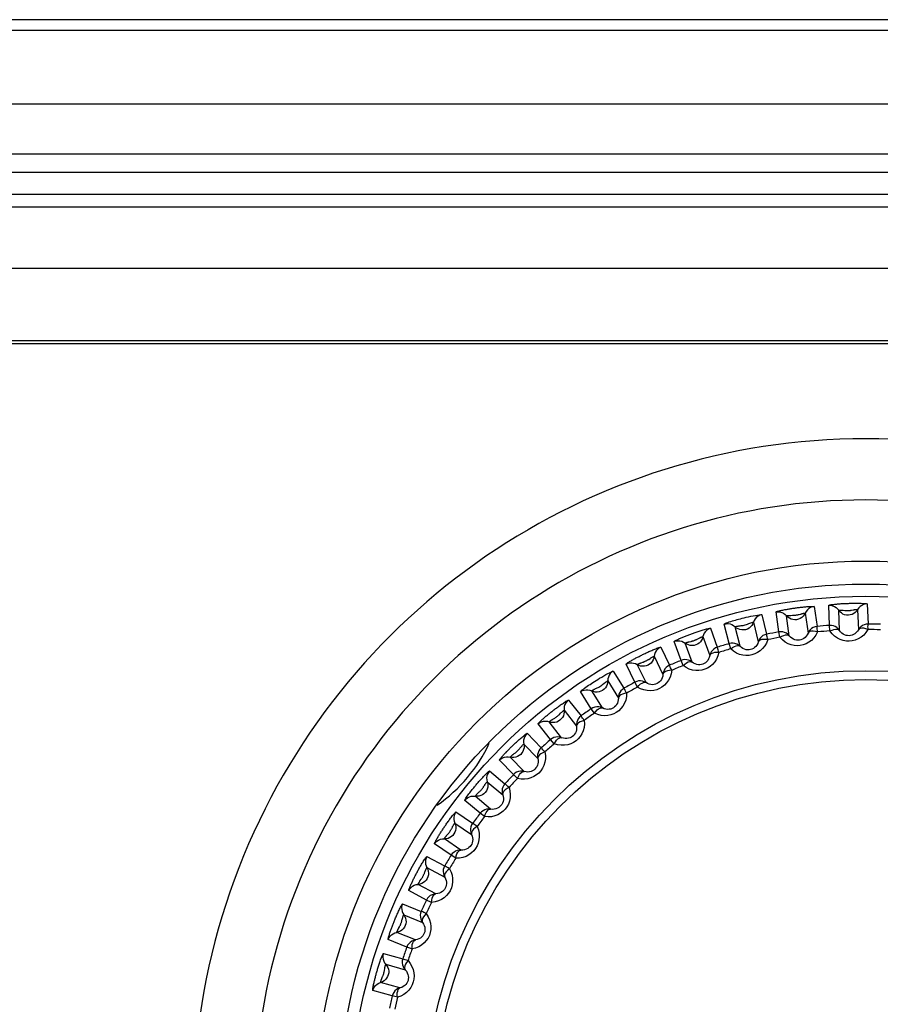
# Model space of a CAD drawing. Header units: millimetres. Extents: x -531 to 1423, y -716 to 1118.
# Tile 71 of 112: x 298 to 312, y 512 to 528. Entities that reach past the tile are written whole.
import ezdxf

# ---------------------------------------------------------------- set-up
doc = ezdxf.new("R2010")
doc.units = ezdxf.units.MM
doc.header["$LTSCALE"] = 23.1
doc.layers.get('0').update_dxf_attribs({"linetype": 'CONTINUOUS'})

msp = doc.modelspace()

# ---------------------------------------------------------------- linework, layer by layer
at = {"color": 7}
for p, q in [((331.942, 528.449), (244.349, 528.449)), ((331.344, 528.27), (244.947, 528.27)), ((332.54, 527.07), (243.752, 527.07)), ((248.037, 526.258), (328.254, 526.258)), ((248.836, 525.958), (327.455, 525.958)), ((249.195, 525.599), (327.096, 525.599)), ((250.639, 525.39), (325.652, 525.39)), ((249.649, 524.39), (326.642, 524.39)), ((322.752, 523.2), (253.539, 523.2)), ((322.596, 523.149), (253.696, 523.149)), ((311.303, 518.857), (311.349, 518.531)), ((311.553, 518.549), (311.541, 518.878)), ((312.171, 518.9), (312.183, 518.571)), ((310.445, 518.724), (310.524, 518.404)), ((310.725, 518.443), (310.679, 518.769)), ((310.896, 518.38), (310.851, 518.706)), ((310.921, 518.713), (310.95, 518.714)), ((311.156, 518.749), (311.202, 518.423)), ((311.717, 518.468), (311.705, 518.797)), ((311.776, 518.797), (311.805, 518.794)), ((312.013, 518.807), (312.025, 518.479)), ((309.913, 518.252), (309.833, 518.571)), ((310.309, 518.6), (310.389, 518.281)), ((311.559, 518.459), (311.553, 518.549)), ((309.605, 518.501), (309.717, 518.192)), ((310.09, 518.207), (310.01, 518.526)), ((310.741, 518.355), (310.725, 518.443)), ((309.125, 517.977), (309.012, 518.286)), ((309.306, 517.95), (309.193, 518.259)), ((309.26, 518.281), (309.289, 518.288)), ((309.483, 518.365), (309.596, 518.056)), ((309.938, 518.166), (309.913, 518.252)), ((308.793, 518.192), (308.937, 517.897)), ((308.37, 517.62), (308.226, 517.916)), ((308.553, 517.613), (308.409, 517.909)), ((308.473, 517.938), (308.501, 517.947)), ((308.686, 518.044), (308.83, 517.748)), ((309.159, 517.893), (309.125, 517.977)), ((308.017, 517.8), (308.192, 517.521)), ((307.927, 517.641), (308.101, 517.362)), ((308.413, 517.541), (308.37, 517.62)), ((307.657, 517.187), (307.483, 517.466)), ((307.84, 517.199), (307.665, 517.478)), ((307.287, 517.329), (307.49, 517.07)), ((307.214, 517.162), (307.416, 516.903)), ((307.708, 517.113), (307.657, 517.187)), ((306.993, 516.682), (306.79, 516.941)), ((307.173, 516.713), (306.971, 516.972)), ((307.028, 517.014), (307.053, 517.029)), ((306.61, 516.785), (306.839, 516.548)), ((306.555, 516.61), (306.783, 516.374)), ((307.051, 516.613), (306.993, 516.682)), ((306.385, 516.11), (306.157, 516.347)), ((306.561, 516.16), (306.333, 516.396)), ((305.994, 516.172), (306.246, 515.961)), ((305.957, 515.993), (306.209, 515.782)), ((306.45, 516.048), (306.385, 516.11)), ((305.898, 515.915), (305.911, 515.934)), ((305.841, 515.478), (305.589, 515.689)), ((306.011, 515.546), (305.759, 515.757)), ((305.445, 515.499), (305.718, 515.315)), ((305.912, 515.423), (305.841, 515.478)), ((305.427, 515.317), (305.7, 515.133)), ((305.527, 514.877), (305.255, 515.061)), ((305.297, 515.12), (305.317, 515.142)), ((305.365, 514.792), (305.093, 514.976)), ((304.97, 514.771), (305.26, 514.617)), ((305.442, 514.745), (305.365, 514.792)), ((304.971, 514.589), (305.261, 514.434)), ((304.861, 514.377), (304.878, 514.402)), ((304.964, 514.06), (304.674, 514.215)), ((305.116, 514.162), (304.826, 514.316)), ((305.045, 514.021), (304.964, 514.06)), ((304.573, 513.998), (304.878, 513.875)), ((304.593, 513.817), (304.898, 513.693)), ((304.506, 513.595), (304.52, 513.621)), ((304.642, 513.291), (304.337, 513.414)), ((304.783, 513.408), (304.478, 513.531)), ((304.726, 513.26), (304.642, 513.291)), ((304.259, 513.188), (304.575, 513.098)), ((304.298, 513.01), (304.614, 512.919)), ((304.235, 512.78), (304.246, 512.808)), ((304.402, 512.492), (304.085, 512.582)), ((304.529, 512.623), (304.213, 512.713)), ((304.489, 512.47), (304.402, 512.492))]:
    msp.add_line(p, q, dxfattribs=at)
for points in [[(310.679, 518.769), (310.681, 518.771), (310.686, 518.774), (310.695, 518.777), (310.705, 518.78), (310.718, 518.783), (310.731, 518.787), (310.745, 518.79), (310.76, 518.794), (310.776, 518.797), (310.791, 518.8), (310.806, 518.803), (310.821, 518.806), (310.835, 518.809), (310.85, 518.811), (310.864, 518.814), (310.879, 518.816), (310.893, 518.819), (310.908, 518.821), (310.923, 518.824), (310.938, 518.826), (310.953, 518.828), (310.969, 518.83), (310.984, 518.833), (310.999, 518.835), (311.015, 518.837), (311.031, 518.839), (311.047, 518.841), (311.064, 518.843), (311.081, 518.845), (311.098, 518.847), (311.115, 518.849), (311.132, 518.851), (311.149, 518.852), (311.167, 518.854), (311.185, 518.856), (311.204, 518.857), (311.222, 518.858), (311.239, 518.859), (311.256, 518.86), (311.271, 518.86), (311.284, 518.86), (311.294, 518.86), (311.3, 518.858), (311.303, 518.857)], [(311.303, 518.857), (311.272, 518.851), (311.242, 518.839), (311.215, 518.823), (311.191, 518.802), (311.171, 518.777), (311.156, 518.749)], [(311.541, 518.878), (311.543, 518.88), (311.549, 518.882), (311.557, 518.884), (311.568, 518.886), (311.581, 518.888), (311.595, 518.89), (311.609, 518.892), (311.625, 518.893), (311.64, 518.895), (311.656, 518.897), (311.671, 518.898), (311.686, 518.899), (311.701, 518.901), (311.715, 518.902), (311.73, 518.903), (311.744, 518.904), (311.759, 518.905), (311.775, 518.905), (311.79, 518.906), (311.805, 518.907), (311.82, 518.908), (311.835, 518.908), (311.851, 518.909), (311.866, 518.909), (311.882, 518.91), (311.898, 518.91), (311.915, 518.911), (311.932, 518.911), (311.949, 518.911), (311.966, 518.911), (311.983, 518.911), (312, 518.911), (312.018, 518.911), (312.035, 518.911), (312.054, 518.911), (312.072, 518.91), (312.09, 518.909), (312.107, 518.909), (312.124, 518.908), (312.139, 518.906), (312.152, 518.905), (312.162, 518.903), (312.168, 518.902), (312.171, 518.9)], [(311.541, 518.878), (311.573, 518.877), (311.604, 518.871), (311.634, 518.86), (311.661, 518.843), (311.685, 518.822), (311.705, 518.797)], [(312.171, 518.9), (312.139, 518.897), (312.108, 518.889), (312.08, 518.875), (312.053, 518.857), (312.031, 518.834), (312.013, 518.807)], [(309.833, 518.571), (309.835, 518.574), (309.842, 518.577), (309.854, 518.583), (309.87, 518.589), (309.891, 518.597), (309.915, 518.605), (309.939, 518.613), (309.965, 518.621), (309.99, 518.628), (310.015, 518.636), (310.041, 518.643), (310.067, 518.65), (310.096, 518.657), (310.126, 518.665), (310.158, 518.673), (310.192, 518.681), (310.229, 518.69), (310.267, 518.698), (310.306, 518.706), (310.344, 518.713), (310.376, 518.718), (310.403, 518.722), (310.422, 518.724), (310.435, 518.725), (310.442, 518.725), (310.445, 518.724)], [(310.445, 518.724), (310.414, 518.714), (310.386, 518.7), (310.36, 518.681), (310.339, 518.657), (310.322, 518.63), (310.309, 518.6)], [(310.679, 518.769), (310.711, 518.772), (310.743, 518.769), (310.774, 518.761), (310.802, 518.747), (310.828, 518.729), (310.851, 518.706)], [(311.156, 518.749), (311.141, 518.721), (311.123, 518.697), (311.1, 518.676), (311.074, 518.66), (311.045, 518.648), (311.015, 518.641), (310.985, 518.639), (310.954, 518.643), (310.924, 518.652), (310.897, 518.665), (310.872, 518.684), (310.851, 518.706)], [(310.851, 518.706), (310.851, 518.706), (310.854, 518.707), (310.857, 518.708), (310.862, 518.709), (310.867, 518.71), (310.873, 518.71), (310.879, 518.711), (310.886, 518.712), (310.893, 518.712), (310.9, 518.713), (310.907, 518.713), (310.914, 518.713), (310.921, 518.713)], [(310.95, 518.714), (310.958, 518.714), (310.967, 518.714), (310.975, 518.715), (310.984, 518.716), (310.993, 518.716), (311.002, 518.718), (311.011, 518.719), (311.02, 518.72), (311.029, 518.722), (311.038, 518.724), (311.047, 518.726), (311.056, 518.729), (311.082, 518.735)], [(311.082, 518.735), (311.09, 518.737), (311.098, 518.74), (311.106, 518.741), (311.114, 518.743), (311.122, 518.745), (311.129, 518.746), (311.136, 518.747), (311.142, 518.748), (311.148, 518.749), (311.152, 518.749), (311.155, 518.749), (311.156, 518.749)], [(312.013, 518.807), (311.996, 518.782), (311.975, 518.76), (311.95, 518.741), (311.922, 518.728), (311.893, 518.719), (311.862, 518.715), (311.831, 518.717), (311.801, 518.723), (311.773, 518.735), (311.747, 518.752), (311.724, 518.772), (311.705, 518.797)], [(311.705, 518.797), (311.706, 518.797), (311.708, 518.798), (311.712, 518.798), (311.716, 518.799), (311.722, 518.799), (311.728, 518.799), (311.734, 518.799), (311.741, 518.799), (311.748, 518.799), (311.755, 518.798), (311.762, 518.798), (311.769, 518.797), (311.776, 518.797)], [(311.805, 518.794), (311.813, 518.794), (311.822, 518.793), (311.83, 518.793), (311.839, 518.793), (311.848, 518.792), (311.857, 518.793), (311.866, 518.793), (311.875, 518.794), (311.884, 518.794), (311.894, 518.795), (311.903, 518.797), (311.912, 518.798), (311.938, 518.802)], [(311.938, 518.802), (311.946, 518.803), (311.955, 518.804), (311.963, 518.806), (311.971, 518.806), (311.979, 518.807), (311.986, 518.808), (311.993, 518.808), (312, 518.809), (312.005, 518.809), (312.01, 518.808), (312.012, 518.808), (312.013, 518.807)], [(309.833, 518.571), (309.864, 518.577), (309.896, 518.578), (309.928, 518.573), (309.958, 518.562), (309.986, 518.546), (310.01, 518.526)], [(310.01, 518.526), (310.011, 518.527), (310.014, 518.528), (310.019, 518.53), (310.026, 518.532), (310.036, 518.534), (310.046, 518.536), (310.058, 518.538), (310.07, 518.54), (310.082, 518.541), (310.095, 518.543), (310.109, 518.545), (310.123, 518.547), (310.14, 518.549), (310.157, 518.553), (310.176, 518.558), (310.195, 518.564), (310.214, 518.571), (310.233, 518.578), (310.251, 518.585), (310.268, 518.591), (310.281, 518.595), (310.292, 518.598), (310.3, 518.6), (310.305, 518.601), (310.309, 518.601), (310.309, 518.6)], [(310.309, 518.6), (310.298, 518.572), (310.282, 518.546), (310.261, 518.523), (310.237, 518.504), (310.21, 518.489), (310.181, 518.479), (310.151, 518.474), (310.12, 518.474), (310.089, 518.48), (310.061, 518.491), (310.034, 518.506), (310.01, 518.526)], [(311.349, 518.531), (311.318, 518.525), (311.288, 518.514), (311.261, 518.497), (311.237, 518.476), (311.217, 518.451), (311.202, 518.423)], [(311.358, 518.442), (311.356, 518.466), (311.354, 518.487), (311.352, 518.505), (311.35, 518.518), (311.35, 518.527), (311.349, 518.531)], [(311.717, 518.468), (311.697, 518.493), (311.673, 518.514), (311.646, 518.531), (311.616, 518.542), (311.584, 518.548), (311.553, 518.549)], [(312.183, 518.571), (312.151, 518.568), (312.12, 518.56), (312.091, 518.546), (312.065, 518.528), (312.043, 518.505), (312.025, 518.479)], [(312.182, 518.481), (312.183, 518.506), (312.182, 518.527), (312.183, 518.545), (312.183, 518.558), (312.183, 518.567), (312.183, 518.571)], [(309.012, 518.286), (309.014, 518.288), (309.018, 518.292), (309.026, 518.296), (309.036, 518.302), (309.047, 518.308), (309.06, 518.314), (309.073, 518.32), (309.087, 518.327), (309.101, 518.333), (309.116, 518.339), (309.13, 518.345), (309.143, 518.351), (309.157, 518.357), (309.171, 518.362), (309.184, 518.368), (309.198, 518.373), (309.212, 518.379), (309.226, 518.384), (309.24, 518.39), (309.254, 518.395), (309.269, 518.401), (309.283, 518.406), (309.297, 518.411), (309.312, 518.416), (309.327, 518.422), (309.342, 518.427), (309.358, 518.433), (309.374, 518.438), (309.39, 518.444), (309.406, 518.449), (309.422, 518.454), (309.439, 518.46), (309.455, 518.465), (309.472, 518.47), (309.49, 518.475), (309.507, 518.481), (309.525, 518.486), (309.541, 518.49), (309.557, 518.494), (309.572, 518.498), (309.585, 518.5), (309.595, 518.502), (309.602, 518.502), (309.605, 518.501)], [(309.605, 518.501), (309.575, 518.489), (309.549, 518.471), (309.525, 518.45), (309.506, 518.424), (309.492, 518.395), (309.483, 518.365)], [(310.524, 518.404), (310.494, 518.395), (310.465, 518.381), (310.44, 518.361), (310.418, 518.338), (310.401, 518.311), (310.389, 518.281)], [(310.543, 518.317), (310.538, 518.341), (310.533, 518.361), (310.53, 518.379), (310.527, 518.392), (310.525, 518.4), (310.524, 518.404)], [(310.896, 518.38), (310.874, 518.403), (310.848, 518.421), (310.819, 518.435), (310.788, 518.443), (310.757, 518.446), (310.725, 518.443)], [(311.358, 518.442), (311.331, 518.389), (311.298, 518.343), (311.259, 518.304), (311.215, 518.272), (311.17, 518.248), (311.123, 518.231), (311.075, 518.22), (311.026, 518.217), (310.976, 518.22), (310.925, 518.231), (310.875, 518.25), (310.826, 518.277), (310.782, 518.312), (310.741, 518.355)], [(310.741, 518.355), (310.773, 518.373), (310.805, 518.386), (310.835, 518.393), (310.86, 518.395), (310.881, 518.391), (310.896, 518.38)], [(311.202, 518.423), (311.188, 518.396), (311.172, 518.372), (311.153, 518.352), (311.132, 518.336), (311.109, 518.323), (311.086, 518.314), (311.062, 518.309), (311.038, 518.308), (311.013, 518.31), (310.988, 518.315), (310.963, 518.325), (310.939, 518.339), (310.917, 518.358), (310.896, 518.38)], [(311.358, 518.442), (311.322, 518.45), (311.288, 518.454), (311.257, 518.453), (311.232, 518.447), (311.213, 518.438), (311.202, 518.423)], [(311.559, 518.459), (311.594, 518.473), (311.626, 518.484), (311.657, 518.488), (311.682, 518.487), (311.702, 518.48), (311.717, 518.468)], [(312.182, 518.481), (312.149, 518.432), (312.112, 518.389), (312.069, 518.355), (312.023, 518.327), (311.975, 518.308), (311.926, 518.296), (311.877, 518.291), (311.829, 518.292), (311.779, 518.301), (311.73, 518.317), (311.682, 518.341), (311.636, 518.373), (311.596, 518.412), (311.559, 518.459)], [(312.025, 518.479), (312.009, 518.453), (311.99, 518.431), (311.969, 518.413), (311.946, 518.399), (311.922, 518.389), (311.898, 518.383), (311.874, 518.38), (311.85, 518.381), (311.826, 518.386), (311.801, 518.394), (311.777, 518.406), (311.755, 518.423), (311.734, 518.443), (311.717, 518.468)], [(312.182, 518.481), (312.147, 518.493), (312.114, 518.501), (312.083, 518.503), (312.058, 518.5), (312.038, 518.492), (312.025, 518.479)], [(309.012, 518.286), (309.043, 518.295), (309.075, 518.299), (309.107, 518.297), (309.138, 518.29), (309.167, 518.277), (309.193, 518.259)], [(309.483, 518.365), (309.475, 518.335), (309.461, 518.307), (309.443, 518.282), (309.421, 518.261), (309.396, 518.243), (309.368, 518.23), (309.338, 518.222), (309.308, 518.219), (309.277, 518.222), (309.247, 518.229), (309.219, 518.242), (309.193, 518.259)], [(309.193, 518.259), (309.194, 518.26), (309.196, 518.261), (309.199, 518.263), (309.204, 518.265), (309.209, 518.267), (309.214, 518.269), (309.22, 518.27), (309.227, 518.272), (309.233, 518.274), (309.24, 518.276), (309.247, 518.278), (309.254, 518.28), (309.26, 518.281)], [(309.289, 518.288), (309.297, 518.29), (309.305, 518.292), (309.314, 518.294), (309.322, 518.297), (309.33, 518.299), (309.339, 518.302), (309.347, 518.305), (309.356, 518.309), (309.364, 518.313), (309.373, 518.316), (309.382, 518.32), (309.39, 518.325), (309.413, 518.336)], [(309.413, 518.336), (309.421, 518.34), (309.428, 518.344), (309.436, 518.347), (309.443, 518.351), (309.451, 518.354), (309.458, 518.357), (309.464, 518.36), (309.47, 518.362), (309.475, 518.363), (309.479, 518.365), (309.482, 518.365), (309.483, 518.365)], [(310.09, 518.207), (310.065, 518.227), (310.038, 518.243), (310.007, 518.254), (309.976, 518.259), (309.944, 518.258), (309.913, 518.252)], [(310.543, 518.317), (310.521, 518.261), (310.493, 518.213), (310.458, 518.17), (310.419, 518.133), (310.376, 518.104), (310.331, 518.082), (310.285, 518.067), (310.237, 518.058), (310.186, 518.056), (310.135, 518.062), (310.082, 518.075), (310.031, 518.097), (309.983, 518.127), (309.938, 518.166)], [(309.938, 518.166), (309.968, 518.186), (309.998, 518.203), (310.027, 518.214), (310.053, 518.218), (310.074, 518.216), (310.09, 518.207)], [(310.389, 518.281), (310.379, 518.253), (310.365, 518.228), (310.348, 518.206), (310.329, 518.187), (310.308, 518.173), (310.285, 518.162), (310.263, 518.154), (310.239, 518.15), (310.214, 518.149), (310.188, 518.152), (310.162, 518.159), (310.137, 518.171), (310.112, 518.186), (310.09, 518.207)], [(310.543, 518.317), (310.506, 518.32), (310.471, 518.321), (310.441, 518.317), (310.417, 518.309), (310.399, 518.297), (310.389, 518.281)], [(308.226, 517.916), (308.227, 517.919), (308.231, 517.923), (308.238, 517.928), (308.248, 517.935), (308.258, 517.941), (308.27, 517.949), (308.283, 517.957), (308.296, 517.964), (308.309, 517.972), (308.323, 517.98), (308.336, 517.988), (308.35, 517.995), (308.362, 518.002), (308.375, 518.009), (308.388, 518.016), (308.401, 518.023), (308.415, 518.029), (308.428, 518.036), (308.442, 518.043), (308.455, 518.05), (308.469, 518.057), (308.483, 518.064), (308.496, 518.071), (308.51, 518.077), (308.524, 518.084), (308.539, 518.091), (308.554, 518.098), (308.569, 518.105), (308.585, 518.113), (308.6, 518.12), (308.616, 518.127), (308.632, 518.134), (308.648, 518.141), (308.664, 518.148), (308.681, 518.155), (308.698, 518.162), (308.715, 518.168), (308.731, 518.175), (308.746, 518.18), (308.761, 518.185), (308.773, 518.189), (308.783, 518.192), (308.789, 518.193), (308.793, 518.192)], [(308.793, 518.192), (308.765, 518.177), (308.74, 518.157), (308.719, 518.133), (308.703, 518.105), (308.692, 518.075), (308.686, 518.044)], [(309.745, 518.107), (309.729, 518.049), (309.706, 517.998), (309.676, 517.951), (309.64, 517.911), (309.601, 517.878), (309.558, 517.851), (309.514, 517.831), (309.467, 517.818), (309.417, 517.811), (309.365, 517.811), (309.312, 517.819), (309.259, 517.835), (309.208, 517.86), (309.159, 517.893)], [(309.596, 518.056), (309.588, 518.026), (309.577, 518), (309.563, 517.976), (309.545, 517.956), (309.526, 517.939), (309.505, 517.926), (309.483, 517.916), (309.46, 517.909), (309.435, 517.906), (309.409, 517.906), (309.383, 517.91), (309.356, 517.919), (309.33, 517.932), (309.306, 517.95)], [(309.717, 518.192), (309.688, 518.18), (309.661, 518.162), (309.638, 518.141), (309.619, 518.115), (309.605, 518.086), (309.596, 518.056)], [(309.745, 518.107), (309.708, 518.107), (309.673, 518.104), (309.644, 518.097), (309.62, 518.086), (309.604, 518.072), (309.596, 518.056)], [(309.745, 518.107), (309.737, 518.13), (309.731, 518.15), (309.725, 518.167), (309.721, 518.18), (309.719, 518.188), (309.717, 518.192)], [(308.226, 517.916), (308.256, 517.929), (308.287, 517.936), (308.319, 517.937), (308.35, 517.933), (308.381, 517.924), (308.409, 517.909)], [(308.686, 518.044), (308.681, 518.014), (308.67, 517.985), (308.655, 517.958), (308.635, 517.934), (308.612, 517.914), (308.586, 517.898), (308.557, 517.887), (308.527, 517.881), (308.496, 517.88), (308.465, 517.885), (308.436, 517.894), (308.409, 517.909)], [(308.409, 517.909), (308.409, 517.91), (308.411, 517.911), (308.414, 517.913), (308.418, 517.915), (308.423, 517.918), (308.429, 517.92), (308.434, 517.923), (308.441, 517.925), (308.447, 517.928), (308.453, 517.93), (308.46, 517.933), (308.467, 517.935), (308.473, 517.938)], [(308.501, 517.947), (308.509, 517.95), (308.517, 517.953), (308.525, 517.956), (308.533, 517.959), (308.541, 517.963), (308.549, 517.967), (308.557, 517.971), (308.565, 517.975), (308.573, 517.98), (308.582, 517.984), (308.59, 517.989), (308.597, 517.994), (308.619, 518.008)], [(308.619, 518.008), (308.627, 518.013), (308.634, 518.017), (308.641, 518.022), (308.648, 518.026), (308.655, 518.03), (308.661, 518.033), (308.668, 518.037), (308.673, 518.04), (308.678, 518.042), (308.682, 518.043), (308.685, 518.044), (308.686, 518.044)], [(308.937, 517.897), (308.909, 517.881), (308.884, 517.861), (308.863, 517.837), (308.847, 517.81), (308.836, 517.78), (308.83, 517.748)], [(308.973, 517.815), (308.963, 517.837), (308.955, 517.857), (308.948, 517.873), (308.942, 517.885), (308.939, 517.893), (308.937, 517.897)], [(309.306, 517.95), (309.279, 517.968), (309.25, 517.981), (309.219, 517.988), (309.187, 517.99), (309.155, 517.986), (309.125, 517.977)], [(309.159, 517.893), (309.187, 517.917), (309.215, 517.937), (309.243, 517.951), (309.268, 517.957), (309.289, 517.958), (309.306, 517.95)], [(307.483, 517.466), (307.483, 517.469), (307.488, 517.475), (307.498, 517.483), (307.511, 517.494), (307.529, 517.508), (307.549, 517.523), (307.571, 517.539), (307.593, 517.554), (307.615, 517.57), (307.637, 517.585), (307.66, 517.6), (307.684, 517.615), (307.709, 517.631), (307.735, 517.648), (307.764, 517.666), (307.794, 517.685), (307.828, 517.704), (307.862, 517.724), (307.896, 517.744), (307.929, 517.761), (307.957, 517.776), (307.979, 517.787), (307.996, 517.794), (308.008, 517.799), (308.015, 517.801), (308.017, 517.8)], [(308.017, 517.8), (307.991, 517.782), (307.969, 517.76), (307.95, 517.733), (307.937, 517.704), (307.929, 517.673), (307.927, 517.641)], [(308.973, 517.815), (308.963, 517.756), (308.946, 517.702), (308.921, 517.653), (308.89, 517.609), (308.854, 517.572), (308.814, 517.541), (308.772, 517.516), (308.727, 517.498), (308.678, 517.486), (308.627, 517.48), (308.573, 517.483), (308.518, 517.493), (308.465, 517.513), (308.413, 517.541)], [(308.83, 517.748), (308.826, 517.718), (308.818, 517.691), (308.806, 517.666), (308.79, 517.644), (308.773, 517.625), (308.753, 517.609), (308.733, 517.597), (308.71, 517.588), (308.686, 517.582), (308.66, 517.58), (308.634, 517.582), (308.606, 517.588), (308.579, 517.598), (308.553, 517.613)], [(308.973, 517.815), (308.936, 517.811), (308.902, 517.804), (308.874, 517.794), (308.852, 517.781), (308.837, 517.766), (308.83, 517.748)], [(307.927, 517.641), (307.925, 517.611), (307.917, 517.581), (307.905, 517.553), (307.888, 517.527), (307.867, 517.505), (307.842, 517.486), (307.815, 517.472), (307.785, 517.463), (307.755, 517.459), (307.724, 517.46), (307.694, 517.467), (307.665, 517.478)], [(307.665, 517.478), (307.666, 517.479), (307.668, 517.481), (307.672, 517.484), (307.678, 517.488), (307.686, 517.493), (307.696, 517.498), (307.706, 517.504), (307.718, 517.509), (307.729, 517.515), (307.741, 517.521), (307.754, 517.527), (307.768, 517.533), (307.783, 517.541), (307.799, 517.551), (307.815, 517.561), (307.832, 517.573), (307.848, 517.586), (307.863, 517.598)], [(307.863, 517.598), (307.892, 517.62), (307.903, 517.628), (307.912, 517.634), (307.918, 517.638), (307.923, 517.64), (307.926, 517.642), (307.927, 517.641)], [(308.553, 517.613), (308.525, 517.628), (308.494, 517.638), (308.463, 517.642), (308.431, 517.64), (308.4, 517.633), (308.37, 517.62)], [(308.413, 517.541), (308.438, 517.568), (308.464, 517.591), (308.49, 517.607), (308.514, 517.616), (308.535, 517.619), (308.553, 517.613)], [(307.483, 517.466), (307.511, 517.482), (307.541, 517.492), (307.572, 517.497), (307.604, 517.496), (307.636, 517.49), (307.665, 517.478)], [(308.236, 517.443), (308.233, 517.384), (308.221, 517.328), (308.201, 517.277), (308.175, 517.23), (308.142, 517.189), (308.106, 517.154), (308.067, 517.125), (308.024, 517.103), (307.976, 517.085), (307.926, 517.075), (307.872, 517.072), (307.817, 517.076), (307.763, 517.09), (307.708, 517.113)], [(308.192, 517.521), (308.166, 517.503), (308.143, 517.481), (308.125, 517.454), (308.111, 517.425), (308.103, 517.394), (308.101, 517.362)], [(308.236, 517.443), (308.2, 517.436), (308.167, 517.426), (308.14, 517.413), (308.119, 517.397), (308.106, 517.381), (308.101, 517.362)], [(308.236, 517.443), (308.224, 517.465), (308.214, 517.483), (308.205, 517.499), (308.198, 517.51), (308.194, 517.518), (308.192, 517.521)], [(306.79, 516.941), (306.791, 516.944), (306.794, 516.949), (306.8, 516.956), (306.808, 516.964), (306.817, 516.973), (306.827, 516.983), (306.837, 516.993), (306.849, 517.003), (306.86, 517.014), (306.872, 517.024), (306.883, 517.034), (306.895, 517.044), (306.906, 517.054), (306.917, 517.063), (306.928, 517.072), (306.94, 517.082), (306.951, 517.091), (306.963, 517.101), (306.975, 517.111), (306.987, 517.12), (306.999, 517.13), (307.011, 517.139), (307.023, 517.149), (307.035, 517.158), (307.047, 517.168), (307.06, 517.178), (307.073, 517.188), (307.087, 517.198), (307.101, 517.208), (307.114, 517.218), (307.128, 517.228), (307.142, 517.238), (307.156, 517.249), (307.171, 517.259), (307.186, 517.269), (307.201, 517.28), (307.216, 517.29), (307.23, 517.299), (307.244, 517.308), (307.257, 517.316), (307.269, 517.322), (307.278, 517.327), (307.284, 517.329), (307.287, 517.329)], [(307.287, 517.329), (307.263, 517.309), (307.243, 517.284), (307.228, 517.256), (307.217, 517.225), (307.213, 517.194), (307.214, 517.162)], [(308.101, 517.362), (308.1, 517.332), (308.094, 517.304), (308.085, 517.278), (308.072, 517.254), (308.057, 517.233), (308.039, 517.216), (308.019, 517.202), (307.998, 517.191), (307.975, 517.182), (307.949, 517.177), (307.923, 517.176), (307.895, 517.179), (307.867, 517.187), (307.84, 517.199)], [(307.214, 517.162), (307.215, 517.131), (307.211, 517.101), (307.201, 517.071), (307.187, 517.044), (307.168, 517.019), (307.146, 516.998), (307.12, 516.982), (307.092, 516.969), (307.062, 516.962), (307.031, 516.96), (307, 516.964), (306.971, 516.972)], [(307.053, 517.029), (307.06, 517.033), (307.067, 517.038), (307.074, 517.043), (307.081, 517.047), (307.089, 517.053), (307.096, 517.058), (307.103, 517.064), (307.11, 517.069), (307.117, 517.076), (307.124, 517.082), (307.131, 517.088), (307.137, 517.095), (307.156, 517.113)], [(307.156, 517.113), (307.162, 517.119), (307.168, 517.125), (307.174, 517.131), (307.18, 517.136), (307.186, 517.142), (307.192, 517.147), (307.197, 517.151), (307.202, 517.155), (307.207, 517.158), (307.21, 517.161), (307.213, 517.162), (307.214, 517.162)], [(307.84, 517.199), (307.81, 517.211), (307.779, 517.217), (307.747, 517.218), (307.715, 517.213), (307.685, 517.203), (307.657, 517.187)], [(307.708, 517.113), (307.73, 517.142), (307.754, 517.168), (307.778, 517.186), (307.801, 517.198), (307.821, 517.203), (307.84, 517.199)], [(306.79, 516.941), (306.817, 516.96), (306.846, 516.973), (306.876, 516.981), (306.908, 516.984), (306.94, 516.981), (306.971, 516.972)], [(306.971, 516.972), (306.971, 516.973), (306.973, 516.975), (306.975, 516.977), (306.979, 516.98), (306.983, 516.984), (306.988, 516.987), (306.993, 516.991), (306.998, 516.995), (307.004, 516.999), (307.01, 517.003), (307.016, 517.006), (307.022, 517.01), (307.028, 517.014)], [(307.542, 516.997), (307.545, 516.938), (307.539, 516.882), (307.525, 516.828), (307.503, 516.779), (307.476, 516.735), (307.444, 516.697), (307.408, 516.664), (307.367, 516.637), (307.322, 516.614), (307.273, 516.598), (307.22, 516.59), (307.164, 516.589), (307.108, 516.597), (307.051, 516.613)], [(307.49, 517.07), (307.466, 517.049), (307.446, 517.024), (307.43, 516.996), (307.42, 516.966), (307.415, 516.935), (307.416, 516.903)], [(307.542, 516.997), (307.507, 516.986), (307.475, 516.973), (307.449, 516.957), (307.43, 516.939), (307.419, 516.921), (307.416, 516.903)], [(307.542, 516.997), (307.528, 517.017), (307.515, 517.035), (307.505, 517.049), (307.497, 517.06), (307.492, 517.067), (307.49, 517.07)], [(306.157, 516.347), (306.157, 516.35), (306.16, 516.354), (306.164, 516.361), (306.17, 516.369), (306.178, 516.379), (306.186, 516.389), (306.195, 516.399), (306.205, 516.41), (306.215, 516.421), (306.225, 516.432), (306.235, 516.443), (306.244, 516.454), (306.254, 516.464), (306.264, 516.474), (306.273, 516.485), (306.283, 516.495), (306.293, 516.505), (306.303, 516.515), (306.313, 516.525), (306.324, 516.536), (306.334, 516.546), (306.344, 516.556), (306.355, 516.566), (306.365, 516.576), (306.376, 516.587), (306.387, 516.597), (306.398, 516.608), (306.409, 516.618), (306.421, 516.629), (306.433, 516.641), (306.445, 516.652), (306.457, 516.663), (306.469, 516.674), (306.481, 516.684), (306.494, 516.696), (306.507, 516.707), (306.52, 516.718), (306.534, 516.73), (306.547, 516.741), (306.56, 516.751), (306.572, 516.76), (306.583, 516.769), (306.593, 516.776), (306.602, 516.782), (306.607, 516.784), (306.61, 516.785)], [(306.61, 516.785), (306.588, 516.761), (306.571, 516.735), (306.559, 516.705), (306.552, 516.674), (306.55, 516.642), (306.555, 516.61)], [(307.416, 516.903), (307.418, 516.873), (307.416, 516.844), (307.409, 516.817), (307.399, 516.792), (307.386, 516.77), (307.37, 516.751), (307.352, 516.735), (307.332, 516.721), (307.31, 516.71), (307.285, 516.703), (307.259, 516.699), (307.231, 516.699), (307.202, 516.704), (307.173, 516.713)], [(306.555, 516.61), (306.559, 516.58), (306.558, 516.549), (306.552, 516.519), (306.54, 516.49), (306.524, 516.464), (306.504, 516.441), (306.48, 516.421), (306.453, 516.406), (306.424, 516.396), (306.394, 516.391), (306.363, 516.391), (306.333, 516.396)], [(306.5, 516.553), (306.505, 516.559), (306.51, 516.565), (306.515, 516.572), (306.52, 516.578), (306.526, 516.583), (306.531, 516.589), (306.536, 516.594), (306.54, 516.599), (306.544, 516.603), (306.548, 516.606), (306.551, 516.609), (306.554, 516.61), (306.555, 516.61)], [(307.173, 516.713), (307.143, 516.722), (307.111, 516.725), (307.079, 516.722), (307.048, 516.714), (307.019, 516.7), (306.993, 516.682)], [(307.051, 516.613), (307.071, 516.645), (307.091, 516.673), (307.113, 516.694), (307.135, 516.708), (307.155, 516.715), (307.173, 516.713)], [(306.333, 516.396), (306.333, 516.397), (306.334, 516.399), (306.336, 516.402), (306.339, 516.405), (306.343, 516.408), (306.347, 516.412), (306.351, 516.416), (306.356, 516.42), (306.361, 516.424), (306.366, 516.429), (306.371, 516.433), (306.377, 516.437), (306.382, 516.441)], [(306.382, 516.441), (306.393, 516.449), (306.398, 516.454), (306.41, 516.463)], [(306.41, 516.463), (306.416, 516.467), (306.422, 516.472), (306.429, 516.477), (306.435, 516.483), (306.442, 516.488), (306.448, 516.494), (306.454, 516.5), (306.46, 516.507), (306.466, 516.513), (306.472, 516.52), (306.478, 516.527), (306.484, 516.533), (306.489, 516.54), (306.5, 516.553)], [(306.899, 516.481), (306.907, 516.422), (306.908, 516.366), (306.899, 516.311), (306.883, 516.26), (306.86, 516.214), (306.832, 516.172), (306.8, 516.135), (306.762, 516.104), (306.72, 516.077), (306.672, 516.056), (306.621, 516.042), (306.566, 516.035), (306.509, 516.037), (306.45, 516.048)], [(306.839, 516.548), (306.817, 516.525), (306.8, 516.498), (306.787, 516.468), (306.78, 516.437), (306.779, 516.405), (306.783, 516.374)], [(306.899, 516.481), (306.865, 516.466), (306.835, 516.45), (306.811, 516.431), (306.794, 516.411), (306.784, 516.393), (306.783, 516.374)], [(306.899, 516.481), (306.882, 516.5), (306.868, 516.515), (306.856, 516.529), (306.847, 516.539), (306.842, 516.545), (306.839, 516.548)], [(306.157, 516.347), (306.181, 516.368), (306.208, 516.384), (306.238, 516.396), (306.27, 516.401), (306.301, 516.402), (306.333, 516.396)], [(306.783, 516.374), (306.788, 516.344), (306.789, 516.315), (306.785, 516.288), (306.778, 516.262), (306.767, 516.239), (306.753, 516.218), (306.737, 516.2), (306.719, 516.185), (306.697, 516.171), (306.674, 516.161), (306.648, 516.155), (306.62, 516.152), (306.591, 516.153), (306.561, 516.16)], [(305.589, 515.689), (305.589, 515.693), (305.592, 515.7), (305.599, 515.711), (305.608, 515.726), (305.619, 515.742), (305.631, 515.76), (305.644, 515.778), (305.658, 515.796), (305.671, 515.814), (305.685, 515.831), (305.698, 515.848), (305.711, 515.865), (305.723, 515.88), (305.735, 515.894), (305.746, 515.908), (305.757, 515.921), (305.767, 515.933), (305.777, 515.945), (305.787, 515.957), (305.797, 515.969), (305.808, 515.982), (305.819, 515.995), (305.83, 516.007), (305.841, 516.02), (305.851, 516.031), (305.862, 516.043), (305.872, 516.054), (305.882, 516.065), (305.893, 516.077), (305.904, 516.089), (305.916, 516.101), (305.927, 516.113), (305.939, 516.125), (305.95, 516.136), (305.96, 516.146), (305.97, 516.155), (305.979, 516.163), (305.986, 516.168), (305.991, 516.172), (305.994, 516.172)], [(305.994, 516.172), (305.975, 516.147), (305.96, 516.118), (305.951, 516.088), (305.947, 516.056), (305.949, 516.024), (305.957, 515.993)], [(306.561, 516.16), (306.53, 516.165), (306.498, 516.165), (306.467, 516.159), (306.437, 516.148), (306.409, 516.131), (306.385, 516.11)], [(306.45, 516.048), (306.466, 516.081), (306.484, 516.111), (306.503, 516.134), (306.523, 516.151), (306.543, 516.159), (306.561, 516.16)], [(305.957, 515.993), (305.964, 515.963), (305.967, 515.932), (305.964, 515.902), (305.955, 515.872), (305.942, 515.844), (305.925, 515.819), (305.903, 515.797), (305.878, 515.779), (305.85, 515.766), (305.82, 515.758), (305.79, 515.755), (305.759, 515.757)], [(305.911, 515.934), (305.915, 515.94), (305.919, 515.947), (305.924, 515.953), (305.928, 515.959), (305.932, 515.965), (305.936, 515.971), (305.94, 515.976), (305.944, 515.981), (305.948, 515.985), (305.951, 515.989), (305.954, 515.991), (305.956, 515.993), (305.957, 515.993)], [(306.246, 515.961), (306.227, 515.935), (306.212, 515.907), (306.203, 515.876), (306.199, 515.844), (306.201, 515.813), (306.209, 515.782)], [(306.313, 515.9), (306.294, 515.917), (306.279, 515.931), (306.265, 515.943), (306.256, 515.952), (306.249, 515.958), (306.246, 515.961)], [(305.759, 515.757), (305.759, 515.758), (305.761, 515.761), (305.764, 515.765), (305.768, 515.771), (305.774, 515.777), (305.78, 515.784), (305.787, 515.791), (305.794, 515.798), (305.802, 515.806), (305.809, 515.813), (305.825, 515.828)], [(305.825, 515.828), (305.833, 515.835), (305.84, 515.842), (305.847, 515.849), (305.853, 515.856), (305.86, 515.863), (305.866, 515.87), (305.871, 515.877), (305.877, 515.884), (305.883, 515.892), (305.888, 515.9), (305.893, 515.907), (305.898, 515.915)], [(306.313, 515.9), (306.327, 515.843), (306.334, 515.786), (306.331, 515.731), (306.32, 515.678), (306.302, 515.629), (306.278, 515.585), (306.25, 515.546), (306.216, 515.511), (306.176, 515.48), (306.131, 515.454), (306.081, 515.434), (306.027, 515.422), (305.971, 515.418), (305.912, 515.423)], [(306.313, 515.9), (306.28, 515.882), (306.252, 515.862), (306.23, 515.841), (306.215, 515.82), (306.208, 515.8), (306.209, 515.782)], [(305.589, 515.689), (305.611, 515.713), (305.636, 515.732), (305.665, 515.746), (305.695, 515.755), (305.727, 515.759), (305.759, 515.757)], [(306.209, 515.782), (306.217, 515.753), (306.221, 515.724), (306.22, 515.696), (306.215, 515.67), (306.207, 515.645), (306.195, 515.623), (306.181, 515.604), (306.164, 515.586), (306.144, 515.571), (306.122, 515.559), (306.097, 515.549), (306.07, 515.544), (306.041, 515.542), (306.011, 515.546)], [(305.093, 514.976), (305.092, 514.977), (305.092, 514.979), (305.093, 514.981), (305.094, 514.984), (305.096, 514.989), (305.098, 514.994), (305.101, 515.001), (305.105, 515.009), (305.11, 515.019), (305.116, 515.03), (305.123, 515.042), (305.131, 515.056), (305.138, 515.069), (305.146, 515.083), (305.154, 515.096), (305.162, 515.109), (305.17, 515.122), (305.178, 515.134), (305.185, 515.147), (305.193, 515.159), (305.201, 515.172), (305.209, 515.184), (305.218, 515.197), (305.226, 515.21), (305.234, 515.222), (305.243, 515.235), (305.251, 515.247), (305.26, 515.26), (305.269, 515.273), (305.278, 515.286), (305.287, 515.3), (305.297, 515.314), (305.307, 515.328), (305.316, 515.341), (305.326, 515.355), (305.336, 515.369), (305.347, 515.383), (305.357, 515.397), (305.368, 515.411), (305.379, 515.426), (305.39, 515.44), (305.401, 515.453), (305.412, 515.466), (305.421, 515.477), (305.43, 515.486), (305.437, 515.494), (305.442, 515.498), (305.445, 515.499)], [(305.445, 515.499), (305.429, 515.471), (305.417, 515.441), (305.411, 515.41), (305.411, 515.378), (305.416, 515.347), (305.427, 515.317)], [(306.011, 515.546), (305.979, 515.548), (305.947, 515.544), (305.917, 515.535), (305.888, 515.52), (305.863, 515.501), (305.841, 515.478)], [(305.912, 515.423), (305.924, 515.458), (305.939, 515.489), (305.956, 515.514), (305.974, 515.533), (305.992, 515.543), (306.011, 515.546)], [(305.427, 515.317), (305.438, 515.288), (305.443, 515.257), (305.443, 515.227), (305.438, 515.196), (305.428, 515.167), (305.413, 515.14), (305.394, 515.116), (305.37, 515.096), (305.344, 515.08), (305.316, 515.068), (305.285, 515.062), (305.255, 515.061)], [(305.376, 515.23), (305.388, 515.253), (305.391, 515.261), (305.395, 515.268), (305.399, 515.275), (305.403, 515.282), (305.407, 515.289), (305.411, 515.296), (305.415, 515.301), (305.418, 515.307), (305.421, 515.311), (305.424, 515.314), (305.426, 515.316), (305.427, 515.317)], [(305.718, 515.315), (305.701, 515.287), (305.69, 515.258), (305.684, 515.226), (305.684, 515.194), (305.689, 515.163), (305.7, 515.133)], [(305.79, 515.262), (305.771, 515.276), (305.753, 515.289), (305.739, 515.299), (305.728, 515.307), (305.721, 515.312), (305.718, 515.315)], [(305.317, 515.142), (305.322, 515.148), (305.327, 515.155), (305.332, 515.162), (305.338, 515.168), (305.343, 515.176), (305.348, 515.183), (305.353, 515.19), (305.358, 515.198), (305.363, 515.206), (305.367, 515.214), (305.372, 515.222), (305.376, 515.23)], [(305.79, 515.262), (305.811, 515.206), (305.823, 515.151), (305.826, 515.095), (305.821, 515.042), (305.809, 514.992), (305.79, 514.945), (305.765, 514.903), (305.735, 514.865), (305.699, 514.829), (305.657, 514.799), (305.61, 514.774), (305.557, 514.756), (305.501, 514.746), (305.442, 514.745)], [(305.79, 515.262), (305.76, 515.24), (305.734, 515.218), (305.715, 515.194), (305.702, 515.172), (305.697, 515.151), (305.7, 515.133)], [(305.093, 514.976), (305.112, 515.002), (305.135, 515.023), (305.162, 515.041), (305.192, 515.053), (305.223, 515.06), (305.255, 515.061)], [(305.255, 515.061), (305.254, 515.061), (305.255, 515.062), (305.255, 515.063), (305.255, 515.064), (305.256, 515.066), (305.258, 515.068), (305.259, 515.071), (305.261, 515.074), (305.264, 515.078), (305.267, 515.082), (305.271, 515.087), (305.275, 515.092), (305.279, 515.098), (305.283, 515.103), (305.288, 515.109), (305.292, 515.114), (305.297, 515.12)], [(305.7, 515.133), (305.711, 515.105), (305.718, 515.077), (305.72, 515.049), (305.718, 515.022), (305.712, 514.997), (305.703, 514.974), (305.691, 514.953), (305.676, 514.934), (305.658, 514.917), (305.637, 514.902), (305.613, 514.89), (305.586, 514.882), (305.558, 514.877), (305.527, 514.877)], [(305.527, 514.877), (305.495, 514.876), (305.464, 514.869), (305.435, 514.857), (305.408, 514.839), (305.385, 514.818), (305.365, 514.792)], [(305.442, 514.745), (305.451, 514.781), (305.462, 514.813), (305.476, 514.84), (305.492, 514.86), (305.509, 514.873), (305.527, 514.877)], [(304.674, 514.215), (304.673, 514.218), (304.674, 514.223), (304.677, 514.232), (304.68, 514.242), (304.685, 514.254), (304.69, 514.267), (304.696, 514.281), (304.702, 514.295), (304.708, 514.309), (304.715, 514.324), (304.721, 514.337), (304.727, 514.351), (304.734, 514.364), (304.74, 514.378), (304.746, 514.391), (304.753, 514.404), (304.76, 514.417), (304.766, 514.431), (304.773, 514.444), (304.78, 514.458), (304.787, 514.472), (304.794, 514.485), (304.802, 514.499), (304.809, 514.512), (304.816, 514.526), (304.824, 514.54), (304.832, 514.555), (304.84, 514.57), (304.849, 514.585), (304.857, 514.6), (304.865, 514.614), (304.874, 514.629), (304.883, 514.644), (304.892, 514.66), (304.901, 514.675), (304.911, 514.691), (304.921, 514.706), (304.93, 514.721), (304.939, 514.734), (304.948, 514.747), (304.956, 514.757), (304.962, 514.765), (304.967, 514.77), (304.97, 514.771)], [(304.97, 514.771), (304.956, 514.742), (304.948, 514.712), (304.945, 514.68), (304.948, 514.648), (304.957, 514.617), (304.971, 514.589)], [(304.971, 514.589), (304.984, 514.561), (304.993, 514.531), (304.996, 514.501), (304.994, 514.47), (304.987, 514.44), (304.975, 514.412), (304.958, 514.386), (304.937, 514.363), (304.913, 514.344), (304.886, 514.33), (304.856, 514.321), (304.826, 514.316)], [(304.878, 514.402), (304.882, 514.409), (304.887, 514.416), (304.892, 514.423), (304.896, 514.43), (304.901, 514.438), (304.905, 514.446), (304.909, 514.454), (304.914, 514.462), (304.917, 514.47), (304.921, 514.479), (304.925, 514.488), (304.928, 514.496), (304.938, 514.521)], [(304.938, 514.521), (304.941, 514.529), (304.944, 514.536), (304.947, 514.544), (304.95, 514.552), (304.954, 514.559), (304.957, 514.566), (304.96, 514.572), (304.963, 514.577), (304.966, 514.582), (304.968, 514.586), (304.97, 514.588), (304.971, 514.589)], [(305.338, 514.572), (305.364, 514.518), (305.382, 514.465), (305.391, 514.41), (305.391, 514.357), (305.384, 514.306), (305.37, 514.257), (305.35, 514.213), (305.325, 514.171), (305.292, 514.132), (305.254, 514.098), (305.209, 514.068), (305.159, 514.045), (305.104, 514.029), (305.045, 514.021)], [(305.26, 514.617), (305.247, 514.588), (305.238, 514.557), (305.236, 514.525), (305.239, 514.494), (305.247, 514.463), (305.261, 514.434)], [(305.338, 514.572), (305.31, 514.547), (305.287, 514.522), (305.27, 514.497), (305.259, 514.473), (305.256, 514.452), (305.261, 514.434)], [(305.338, 514.572), (305.317, 514.584), (305.298, 514.595), (305.283, 514.604), (305.271, 514.611), (305.264, 514.615), (305.26, 514.617)], [(304.826, 514.316), (304.826, 514.317), (304.826, 514.32), (304.828, 514.323), (304.83, 514.327), (304.832, 514.332), (304.835, 514.337), (304.838, 514.343), (304.842, 514.348), (304.845, 514.354), (304.849, 514.36), (304.853, 514.366), (304.857, 514.372), (304.861, 514.377)], [(305.261, 514.434), (305.275, 514.407), (305.285, 514.38), (305.29, 514.353), (305.29, 514.326), (305.287, 514.301), (305.281, 514.277), (305.271, 514.255), (305.258, 514.234), (305.242, 514.215), (305.223, 514.198), (305.2, 514.184), (305.174, 514.173), (305.146, 514.165), (305.116, 514.162)], [(304.674, 514.215), (304.69, 514.242), (304.711, 514.266), (304.736, 514.286), (304.764, 514.302), (304.794, 514.312), (304.826, 514.316)], [(305.116, 514.162), (305.085, 514.157), (305.055, 514.147), (305.026, 514.132), (305.002, 514.112), (304.981, 514.088), (304.964, 514.06)], [(305.045, 514.021), (305.05, 514.058), (305.058, 514.092), (305.069, 514.12), (305.083, 514.142), (305.099, 514.156), (305.116, 514.162)], [(304.337, 513.414), (304.336, 513.417), (304.336, 513.422), (304.338, 513.431), (304.34, 513.442), (304.344, 513.454), (304.347, 513.468), (304.352, 513.482), (304.356, 513.497), (304.361, 513.512), (304.366, 513.526), (304.371, 513.541), (304.376, 513.555), (304.381, 513.569), (304.386, 513.583), (304.391, 513.596), (304.396, 513.61), (304.401, 513.624), (304.406, 513.639), (304.412, 513.653), (304.417, 513.667), (304.423, 513.681), (304.428, 513.695), (304.434, 513.71), (304.44, 513.724), (304.446, 513.738), (304.452, 513.753), (304.458, 513.769), (304.465, 513.784), (304.472, 513.8), (304.479, 513.816), (304.486, 513.831), (304.493, 513.847), (304.5, 513.863), (304.507, 513.879), (304.515, 513.896), (304.523, 513.912), (304.531, 513.928), (304.539, 513.944), (304.547, 513.959), (304.554, 513.972), (304.56, 513.983), (304.566, 513.992), (304.57, 513.997), (304.573, 513.998)], [(304.573, 513.998), (304.562, 513.968), (304.557, 513.937), (304.558, 513.905), (304.564, 513.873), (304.576, 513.844), (304.593, 513.817)], [(304.878, 513.875), (304.867, 513.845), (304.862, 513.814), (304.863, 513.782), (304.869, 513.75), (304.881, 513.721), (304.898, 513.693)], [(304.96, 513.838), (304.937, 513.849), (304.918, 513.857), (304.902, 513.865), (304.89, 513.87), (304.882, 513.874), (304.878, 513.875)], [(304.593, 513.817), (304.609, 513.791), (304.621, 513.762), (304.627, 513.732), (304.629, 513.701), (304.625, 513.671), (304.616, 513.641), (304.602, 513.614), (304.584, 513.589), (304.561, 513.568), (304.536, 513.551), (304.507, 513.538), (304.478, 513.531)], [(304.52, 513.621), (304.524, 513.628), (304.528, 513.636), (304.532, 513.644), (304.536, 513.651), (304.539, 513.66), (304.543, 513.668), (304.546, 513.676), (304.549, 513.685), (304.552, 513.694), (304.555, 513.703), (304.558, 513.712), (304.56, 513.72), (304.567, 513.746)], [(304.567, 513.746), (304.57, 513.754), (304.572, 513.762), (304.574, 513.77), (304.577, 513.778), (304.579, 513.785), (304.582, 513.792), (304.584, 513.799), (304.586, 513.805), (304.589, 513.81), (304.591, 513.814), (304.592, 513.816), (304.593, 513.817)], [(304.96, 513.838), (304.992, 513.788), (305.015, 513.736), (305.029, 513.683), (305.035, 513.629), (305.034, 513.578), (305.025, 513.528), (305.01, 513.482), (304.988, 513.438), (304.96, 513.396), (304.925, 513.358), (304.884, 513.324), (304.837, 513.295), (304.784, 513.274), (304.726, 513.26)], [(304.96, 513.838), (304.935, 513.811), (304.914, 513.784), (304.9, 513.757), (304.892, 513.732), (304.891, 513.711), (304.898, 513.693)], [(304.478, 513.531), (304.477, 513.532), (304.478, 513.534), (304.479, 513.538), (304.48, 513.542), (304.482, 513.547), (304.485, 513.552), (304.487, 513.558), (304.49, 513.564), (304.493, 513.57), (304.496, 513.577), (304.499, 513.583), (304.503, 513.589), (304.506, 513.595)], [(304.898, 513.693), (304.915, 513.668), (304.927, 513.642), (304.935, 513.615), (304.938, 513.589), (304.938, 513.563), (304.934, 513.538), (304.926, 513.516), (304.916, 513.494), (304.902, 513.473), (304.884, 513.455), (304.863, 513.438), (304.839, 513.424), (304.812, 513.414), (304.783, 513.408)], [(304.337, 513.414), (304.35, 513.443), (304.369, 513.469), (304.391, 513.492), (304.417, 513.51), (304.447, 513.523), (304.478, 513.531)], [(304.783, 513.408), (304.752, 513.4), (304.722, 513.387), (304.696, 513.368), (304.674, 513.346), (304.655, 513.32), (304.642, 513.291)], [(304.726, 513.26), (304.727, 513.297), (304.731, 513.332), (304.74, 513.361), (304.751, 513.384), (304.765, 513.4), (304.783, 513.408)], [(304.085, 512.582), (304.084, 512.585), (304.084, 512.591), (304.085, 512.6), (304.086, 512.611), (304.088, 512.623), (304.09, 512.637), (304.093, 512.652), (304.096, 512.667), (304.099, 512.682), (304.103, 512.697), (304.106, 512.712), (304.109, 512.727), (304.113, 512.741), (304.116, 512.755), (304.12, 512.769), (304.123, 512.784), (304.127, 512.798), (304.131, 512.813), (304.135, 512.828), (304.139, 512.842), (304.143, 512.857), (304.147, 512.872), (304.151, 512.886), (304.156, 512.901), (304.16, 512.916), (304.164, 512.932), (304.169, 512.948), (304.174, 512.964), (304.179, 512.98), (304.184, 512.997), (304.19, 513.013), (304.195, 513.029), (304.201, 513.046), (304.206, 513.063), (304.212, 513.08), (304.218, 513.097), (304.225, 513.114), (304.231, 513.13), (304.237, 513.146), (304.243, 513.16), (304.248, 513.172), (304.253, 513.181), (304.256, 513.186), (304.259, 513.188)], [(304.259, 513.188), (304.252, 513.157), (304.25, 513.125), (304.254, 513.094), (304.264, 513.063), (304.278, 513.035), (304.298, 513.01)], [(304.661, 513.07), (304.698, 513.023), (304.726, 512.974), (304.746, 512.923), (304.757, 512.87), (304.761, 512.819), (304.758, 512.769), (304.748, 512.721), (304.731, 512.675), (304.707, 512.63), (304.677, 512.589), (304.639, 512.55), (304.595, 512.517), (304.545, 512.49), (304.489, 512.47)], [(304.575, 513.098), (304.568, 513.067), (304.566, 513.035), (304.57, 513.003), (304.58, 512.972), (304.595, 512.944), (304.614, 512.919)], [(304.661, 513.07), (304.637, 513.077), (304.617, 513.084), (304.6, 513.089), (304.587, 513.094), (304.579, 513.096), (304.575, 513.098)], [(304.661, 513.07), (304.639, 513.04), (304.621, 513.01), (304.609, 512.982), (304.604, 512.957), (304.606, 512.936), (304.614, 512.919)], [(304.298, 513.01), (304.317, 512.985), (304.332, 512.958), (304.341, 512.929), (304.346, 512.898), (304.345, 512.868), (304.339, 512.837), (304.328, 512.809), (304.312, 512.782), (304.292, 512.759), (304.269, 512.739), (304.242, 512.724), (304.213, 512.713)], [(304.246, 512.808), (304.249, 512.815), (304.252, 512.823), (304.255, 512.831), (304.258, 512.839), (304.261, 512.848), (304.264, 512.856), (304.266, 512.865), (304.268, 512.874), (304.271, 512.883), (304.272, 512.892), (304.274, 512.901), (304.276, 512.911), (304.28, 512.936)], [(304.28, 512.936), (304.281, 512.945), (304.283, 512.953), (304.284, 512.961), (304.286, 512.969), (304.288, 512.977), (304.289, 512.984), (304.291, 512.991), (304.293, 512.997), (304.294, 513.002), (304.296, 513.006), (304.297, 513.009), (304.298, 513.01)], [(304.614, 512.919), (304.634, 512.896), (304.649, 512.871), (304.659, 512.845), (304.665, 512.819), (304.668, 512.794), (304.666, 512.769), (304.661, 512.745), (304.653, 512.723), (304.641, 512.701), (304.626, 512.68), (304.607, 512.661), (304.584, 512.645), (304.558, 512.632), (304.529, 512.623)], [(304.213, 512.713), (304.213, 512.714), (304.213, 512.717), (304.214, 512.72), (304.215, 512.725), (304.216, 512.73), (304.218, 512.735), (304.22, 512.742), (304.222, 512.748), (304.224, 512.754), (304.227, 512.761), (304.229, 512.767), (304.232, 512.774), (304.235, 512.78)], [(304.085, 512.582), (304.096, 512.613), (304.111, 512.641), (304.131, 512.665), (304.156, 512.686), (304.183, 512.702), (304.213, 512.713)], [(304.529, 512.623), (304.499, 512.612), (304.472, 512.595), (304.448, 512.575), (304.427, 512.55), (304.412, 512.522), (304.402, 512.492)], [(304.489, 512.47), (304.486, 512.507), (304.486, 512.542), (304.492, 512.572), (304.501, 512.596), (304.513, 512.613), (304.529, 512.623)]]:
    msp.add_lwpolyline(points, dxfattribs=at)
for radius in [9, 8.625, 8.426, 7.209, 7.066]:
    msp.add_circle((312.146, 510.599), radius, dxfattribs=at)
for centre, radius, start, end in [((312.146, 510.599), 11, 312.5, 227.5), ((312.146, 510.599), 10, 312.5, 227.5), ((312.146, 510.599), 7.972, 94.2666, 95.7334), ((312.146, 510.599), 7.972, 88.2666, 89.7334), ((312.146, 510.599), 7.972, 100.2666, 101.7334), ((312.146, 510.599), 7.882, 94.2666, 95.7334), ((312.146, 510.599), 7.882, 88.2666, 89.7334), ((312.146, 510.599), 7.972, 106.2666, 107.7334), ((312.146, 510.599), 7.882, 100.2666, 101.7334), ((312.146, 510.599), 7.882, 106.2666, 107.7334), ((312.146, 510.599), 7.972, 112.2666, 113.7334), ((312.146, 510.599), 7.882, 112.2666, 113.7334), ((312.146, 510.599), 7.972, 118.2666, 119.7334), ((312.146, 510.599), 7.882, 118.2666, 119.7334), ((312.146, 510.599), 7.972, 124.2666, 125.7334), ((312.146, 510.599), 7.882, 124.2666, 125.7334), ((303.719, 517.67), 2.5, 304.5987, 335.3111), ((312.146, 510.599), 7.972, 130.2666, 131.7334), ((312.146, 510.599), 7.882, 130.2666, 131.7334), ((312.146, 510.599), 7.972, 136.2666, 137.7334), ((312.146, 510.599), 7.882, 136.2666, 137.7334), ((312.146, 510.599), 7.972, 142.2666, 143.7334), ((312.146, 510.599), 7.882, 142.2666, 143.7334), ((312.146, 510.599), 7.972, 148.2666, 149.7334), ((312.146, 510.599), 7.882, 148.2666, 149.7334), ((312.146, 510.599), 7.972, 154.2666, 155.7334), ((312.146, 510.599), 7.882, 154.2666, 155.7334), ((312.146, 510.599), 7.972, 160.2666, 161.7334), ((312.146, 510.599), 7.882, 160.2666, 161.7334), ((312.146, 510.599), 7.972, 166.2666, 167.7334), ((312.146, 510.599), 7.882, 166.2666, 167.7334)]:
    msp.add_arc(centre, radius, start, end, dxfattribs=at)

doc.saveas('drawing.dxf')
